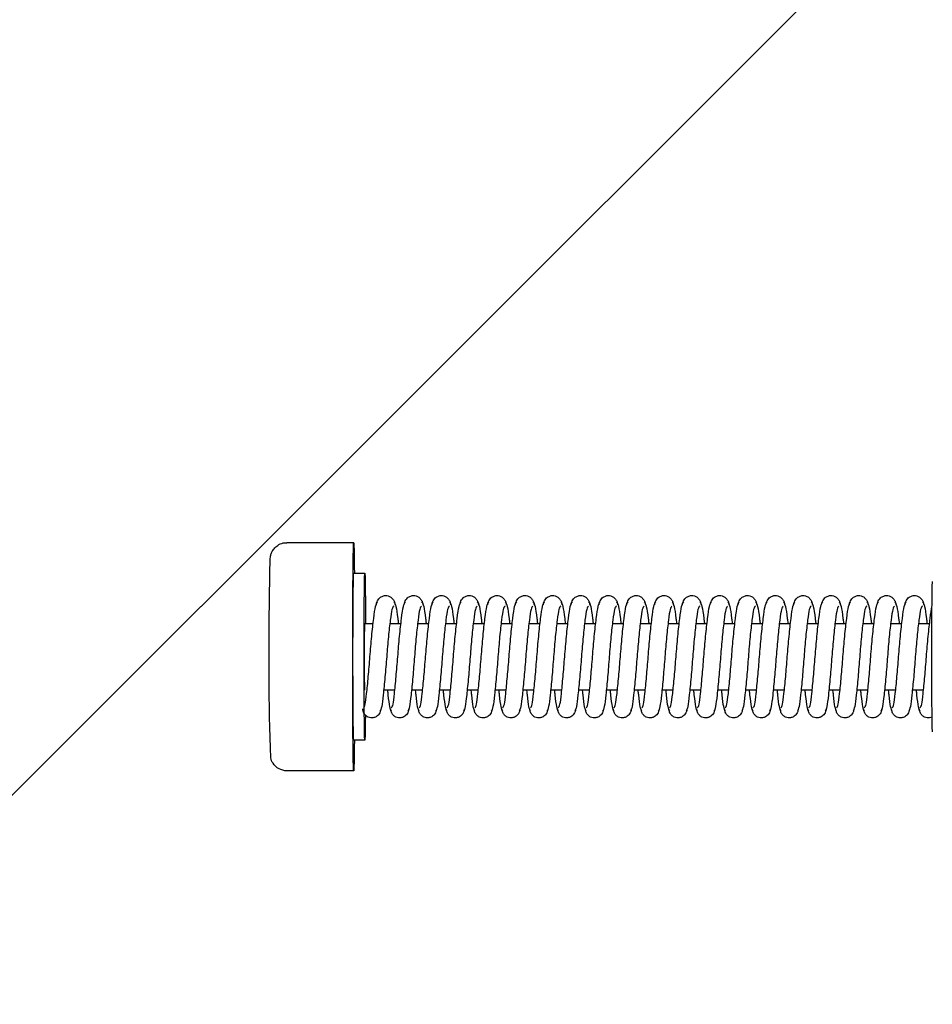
# Model space of a CAD drawing. Header units: centimetres. Extents: x 25511 to 42070, y 833 to 13367.
# Tile 24 of 59: x 29923 to 29940, y 5227 to 5245. Entities that reach past the tile are written whole.
import ezdxf

# ---------------------------------------------------------------- set-up
doc = ezdxf.new("R2010")
doc.units = ezdxf.units.CM
doc.header["$LTSCALE"] = 0.1
doc.layers.add('A_Sufity - Opis', color=253, linetype='Continuous', lineweight=13)
doc.layers.add('CKDRZWI_', color=253, linetype='Continuous')

# ---------------------------------------------------------------- blocks, each defined once
blk = doc.blocks.new('A$7E8719B1CAF')
at = {"color": 7, "linetype": 'Continuous', "lineweight": -3}
for p, q in [((3462.36, 7.5), (3450.36, 7.5)), ((3464.36, 2), (3462.36, 2)), ((3469.74, -7), (3467.74, -7)), ((3474.74, -7), (3472.74, -7)), ((3479.74, -7), (3477.74, -7)), ((3484.74, -7), (3482.74, -7)), ((3489.74, -7), (3487.74, -7)), ((3494.74, -7), (3492.74, -7)), ((3499.74, -7), (3497.74, -7)), ((3504.74, -7), (3502.74, -7)), ((3509.74, -7), (3507.74, -7)), ((3514.74, -7), (3512.74, -7)), ((3519.74, -7), (3517.74, -7)), ((3524.74, -7), (3522.74, -7)), ((3529.74, -7), (3527.74, -7)), ((3534.74, -7), (3532.74, -7)), ((3539.74, -7), (3537.74, -7)), ((3544.74, -7), (3542.74, -7)), ((3549.74, -7), (3547.74, -7)), ((3554.74, -7), (3552.74, -7)), ((3559.74, -7), (3557.74, -7)), ((3564.74, -7), (3562.74, -7)), ((3464.36, -19), (3465.85, -19)), ((3468.86, -19), (3470.85, -19)), ((3473.86, -19), (3475.85, -19)), ((3478.86, -19), (3480.85, -19)), ((3483.86, -19), (3485.85, -19)), ((3488.86, -19), (3490.85, -19)), ((3493.86, -19), (3495.85, -19)), ((3498.86, -19), (3500.85, -19)), ((3503.86, -19), (3505.85, -19)), ((3508.86, -19), (3510.85, -19)), ((3513.86, -19), (3515.85, -19)), ((3518.86, -19), (3520.85, -19)), ((3523.86, -19), (3525.85, -19)), ((3528.86, -19), (3530.85, -19)), ((3533.86, -19), (3535.85, -19)), ((3538.86, -19), (3540.85, -19)), ((3543.85, -19), (3545.85, -19)), ((3548.85, -19), (3550.85, -19)), ((3553.85, -19), (3555.85, -19)), ((3558.85, -19), (3560.85, -19)), ((3563.85, -19), (3565.85, -19)), ((3462.36, -28), (3464.36, -28)), ((3450.36, -33.5), (3462.36, -33.5))]:
    blk.add_line(p, q, dxfattribs=at)
for centre, radius, start, end in [((3450.35, 4.55), 2.95, 89.7584, 147.3836), ((3449.89, 4.67), 2.5, 143.8565, 168.4507), ((4007.76, -13.13), 560.62, 178.1291, 181.119)]:
    blk.add_arc(centre, radius, start, end, dxfattribs=at)
for centre, major_axis, start_param, end_param in [((3462.36, -13), (0, 20.5), 0, 3.891566), ((3462.36, -13), (0, 20.5), 5.533212, 6.283185), ((3462.36, -13), (0, 15), 0, 3.141593), ((3464.36, -13), (0, 15), 0, 4.300872), ((3464.36, -13), (0, 15), 5.497278, 6.283185), ((3566.36, -13), (0, -13.5), 3.141593, 6.283185), ((3464.36, -13), (0, 6), 0, 3.141593)]:
    blk.add_ellipse(centre, major_axis=major_axis, ratio=0.008727, start_param=start_param, end_param=end_param, dxfattribs=at)
for points, knots in [([(3467.23, -3.61), (3467.21, -3.43), (3467.17, -3.14), (3466.96, -2.72), (3466.69, -2.41), (3466.31, -2.14), (3465.86, -2), (3465.41, -1.99), (3464.92, -2.13), (3464.45, -2.46), (3464.09, -2.99), (3464.03, -3.38), (3464, -3.61)], [0, 0, 0, 0, 0.086425, 0.169271, 0.246442, 0.317082, 0.439261, 0.54445, 0.653629, 0.769075, 0.886733, 1, 1, 1, 1]), ([(3469.56, -22.1), (3469.44, -21.99), (3469.22, -21.75), (3468.93, -19.7), (3468.58, -16.68), (3468.28, -12.99), (3467.98, -9.24), (3467.65, -6.04), (3467.39, -3.73), (3467.19, -3.38), (3467.08, -3.21)], [0, 0, 0, 0, 0.122155, 0.241584, 0.367155, 0.490646, 0.615304, 0.744463, 0.869617, 1, 1, 1, 1]), ([(3469.14, -3.21), (3469.03, -3.37), (3468.84, -3.73), (3468.64, -5.44), (3468.51, -6.65), (3468.48, -6.91)], [0, 0, 0, 0, 0.2555428, 0.5011123, 0.5662176, 0.5662176, 0.5662176, 0.5662176]), ([(3472.23, -3.61), (3472.21, -3.43), (3472.17, -3.14), (3471.96, -2.72), (3471.69, -2.41), (3471.31, -2.14), (3470.86, -2), (3470.41, -1.99), (3469.92, -2.13), (3469.45, -2.46), (3469.09, -2.99), (3469.03, -3.38), (3469, -3.61)], [0, 0, 0, 0, 0.086425, 0.169271, 0.246442, 0.317082, 0.439261, 0.54445, 0.653629, 0.769075, 0.886733, 1, 1, 1, 1]), ([(3474.56, -22.1), (3474.44, -21.99), (3474.22, -21.75), (3473.93, -19.7), (3473.58, -16.68), (3473.28, -12.99), (3472.98, -9.24), (3472.65, -6.04), (3472.39, -3.73), (3472.19, -3.38), (3472.08, -3.21)], [0, 0, 0, 0, 0.122155, 0.241584, 0.367155, 0.490646, 0.615304, 0.744463, 0.869617, 1, 1, 1, 1]), ([(3474.14, -3.21), (3474.03, -3.37), (3473.84, -3.73), (3473.64, -5.44), (3473.51, -6.65), (3473.48, -6.91)], [0, 0, 0, 0, 0.2555428, 0.5011123, 0.5662176, 0.5662176, 0.5662176, 0.5662176]), ([(3477.23, -3.61), (3477.21, -3.43), (3477.17, -3.14), (3476.96, -2.72), (3476.69, -2.41), (3476.31, -2.14), (3475.86, -2), (3475.41, -1.99), (3474.92, -2.13), (3474.45, -2.46), (3474.09, -2.99), (3474.03, -3.38), (3474, -3.61)], [0, 0, 0, 0, 0.086425, 0.169271, 0.246442, 0.317082, 0.439261, 0.54445, 0.653629, 0.769075, 0.886733, 1, 1, 1, 1]), ([(3479.56, -22.1), (3479.44, -21.99), (3479.22, -21.75), (3478.93, -19.7), (3478.58, -16.68), (3478.28, -12.99), (3477.98, -9.24), (3477.65, -6.04), (3477.39, -3.73), (3477.19, -3.38), (3477.08, -3.21)], [0, 0, 0, 0, 0.122155, 0.241584, 0.367155, 0.490646, 0.615304, 0.744463, 0.869617, 1, 1, 1, 1]), ([(3479.14, -3.21), (3479.03, -3.37), (3478.84, -3.73), (3478.64, -5.44), (3478.51, -6.65), (3478.48, -6.91)], [0, 0, 0, 0, 0.2555428, 0.5011123, 0.5662176, 0.5662176, 0.5662176, 0.5662176]), ([(3482.23, -3.61), (3482.21, -3.43), (3482.17, -3.14), (3481.96, -2.72), (3481.69, -2.41), (3481.31, -2.14), (3480.86, -2), (3480.41, -1.99), (3479.92, -2.13), (3479.45, -2.46), (3479.09, -2.99), (3479.03, -3.38), (3479, -3.61)], [0, 0, 0, 0, 0.086425, 0.169271, 0.246442, 0.317082, 0.439261, 0.54445, 0.653629, 0.769075, 0.886733, 1, 1, 1, 1]), ([(3484.56, -22.1), (3484.43, -21.99), (3484.22, -21.75), (3483.92, -19.7), (3483.58, -16.68), (3483.28, -12.99), (3482.98, -9.24), (3482.65, -6.04), (3482.39, -3.73), (3482.19, -3.38), (3482.08, -3.21)], [0, 0, 0, 0, 0.122155, 0.241584, 0.367155, 0.490646, 0.615304, 0.744463, 0.869617, 1, 1, 1, 1]), ([(3484.14, -3.21), (3484.03, -3.37), (3483.84, -3.73), (3483.64, -5.44), (3483.51, -6.65), (3483.48, -6.91)], [0, 0, 0, 0, 0.2555428, 0.5011123, 0.5662176, 0.5662176, 0.5662176, 0.5662176]), ([(3487.23, -3.61), (3487.21, -3.43), (3487.17, -3.14), (3486.96, -2.72), (3486.69, -2.41), (3486.31, -2.14), (3485.86, -2), (3485.4, -1.99), (3484.92, -2.13), (3484.45, -2.46), (3484.09, -2.99), (3484.03, -3.38), (3484, -3.61)], [0, 0, 0, 0, 0.086425, 0.169271, 0.246442, 0.317082, 0.439261, 0.54445, 0.653629, 0.769075, 0.886733, 1, 1, 1, 1]), ([(3489.56, -22.1), (3489.43, -21.99), (3489.22, -21.75), (3488.92, -19.7), (3488.58, -16.68), (3488.28, -12.99), (3487.98, -9.24), (3487.65, -6.04), (3487.39, -3.73), (3487.19, -3.38), (3487.08, -3.21)], [0, 0, 0, 0, 0.122155, 0.241584, 0.367155, 0.490646, 0.615304, 0.744463, 0.869617, 1, 1, 1, 1]), ([(3489.14, -3.21), (3489.03, -3.37), (3488.84, -3.73), (3488.64, -5.44), (3488.51, -6.65), (3488.48, -6.91)], [0, 0, 0, 0, 0.2555428, 0.5011123, 0.5662176, 0.5662176, 0.5662176, 0.5662176]), ([(3492.23, -3.61), (3492.21, -3.43), (3492.17, -3.14), (3491.96, -2.72), (3491.69, -2.41), (3491.31, -2.14), (3490.86, -2), (3490.4, -1.99), (3489.92, -2.13), (3489.45, -2.46), (3489.09, -2.99), (3489.03, -3.38), (3489, -3.61)], [0, 0, 0, 0, 0.086425, 0.169271, 0.246442, 0.317082, 0.439261, 0.54445, 0.653629, 0.769075, 0.886733, 1, 1, 1, 1]), ([(3494.56, -22.1), (3494.43, -21.99), (3494.22, -21.75), (3493.92, -19.7), (3493.58, -16.68), (3493.27, -12.99), (3492.98, -9.24), (3492.65, -6.04), (3492.39, -3.73), (3492.19, -3.38), (3492.08, -3.21)], [0, 0, 0, 0, 0.122155, 0.241584, 0.367155, 0.490646, 0.615304, 0.744463, 0.869617, 1, 1, 1, 1]), ([(3494.14, -3.21), (3494.03, -3.37), (3493.84, -3.73), (3493.64, -5.44), (3493.51, -6.65), (3493.48, -6.91)], [0, 0, 0, 0, 0.2555428, 0.5011123, 0.5662176, 0.5662176, 0.5662176, 0.5662176]), ([(3497.22, -3.61), (3497.21, -3.43), (3497.17, -3.14), (3496.96, -2.72), (3496.69, -2.41), (3496.31, -2.14), (3495.86, -2), (3495.4, -1.99), (3494.92, -2.13), (3494.45, -2.46), (3494.09, -2.99), (3494.03, -3.38), (3494, -3.61)], [0, 0, 0, 0, 0.086425, 0.169271, 0.246442, 0.317082, 0.439261, 0.54445, 0.653629, 0.769075, 0.886733, 1, 1, 1, 1]), ([(3499.56, -22.1), (3499.43, -21.99), (3499.22, -21.75), (3498.92, -19.7), (3498.58, -16.68), (3498.27, -12.99), (3497.98, -9.24), (3497.65, -6.04), (3497.39, -3.73), (3497.19, -3.38), (3497.08, -3.21)], [0, 0, 0, 0, 0.122155, 0.241584, 0.367155, 0.490646, 0.615304, 0.744463, 0.869617, 1, 1, 1, 1]), ([(3499.14, -3.21), (3499.03, -3.37), (3498.84, -3.73), (3498.64, -5.44), (3498.51, -6.65), (3498.48, -6.91)], [0, 0, 0, 0, 0.2555428, 0.5011123, 0.5662176, 0.5662176, 0.5662176, 0.5662176]), ([(3502.22, -3.61), (3502.21, -3.43), (3502.17, -3.14), (3501.96, -2.72), (3501.68, -2.41), (3501.31, -2.14), (3500.86, -2), (3500.4, -1.99), (3499.92, -2.13), (3499.45, -2.46), (3499.09, -2.99), (3499.03, -3.38), (3499, -3.61)], [0, 0, 0, 0, 0.086425, 0.169271, 0.246442, 0.317082, 0.439261, 0.54445, 0.653629, 0.769075, 0.886733, 1, 1, 1, 1]), ([(3504.56, -22.1), (3504.43, -21.99), (3504.22, -21.75), (3503.92, -19.7), (3503.58, -16.68), (3503.27, -12.99), (3502.98, -9.24), (3502.65, -6.04), (3502.39, -3.73), (3502.19, -3.38), (3502.08, -3.21)], [0, 0, 0, 0, 0.122155, 0.241584, 0.367155, 0.490646, 0.615304, 0.744463, 0.869617, 1, 1, 1, 1]), ([(3504.14, -3.21), (3504.03, -3.37), (3503.84, -3.73), (3503.64, -5.44), (3503.51, -6.65), (3503.48, -6.91)], [0, 0, 0, 0, 0.2555428, 0.5011123, 0.5662176, 0.5662176, 0.5662176, 0.5662176]), ([(3507.22, -3.61), (3507.2, -3.43), (3507.17, -3.14), (3506.96, -2.72), (3506.68, -2.41), (3506.31, -2.14), (3505.86, -2), (3505.4, -1.99), (3504.92, -2.13), (3504.45, -2.46), (3504.09, -2.99), (3504.03, -3.38), (3504, -3.61)], [0, 0, 0, 0, 0.086425, 0.169271, 0.246442, 0.317082, 0.439261, 0.54445, 0.653629, 0.769075, 0.886733, 1, 1, 1, 1]), ([(3509.55, -22.1), (3509.43, -21.99), (3509.22, -21.75), (3508.92, -19.7), (3508.58, -16.68), (3508.27, -12.99), (3507.98, -9.24), (3507.65, -6.04), (3507.39, -3.73), (3507.19, -3.38), (3507.08, -3.21)], [0, 0, 0, 0, 0.122155, 0.241584, 0.367155, 0.490646, 0.615304, 0.744463, 0.869617, 1, 1, 1, 1]), ([(3509.14, -3.21), (3509.03, -3.37), (3508.84, -3.73), (3508.64, -5.44), (3508.51, -6.65), (3508.48, -6.91)], [0, 0, 0, 0, 0.2555428, 0.5011123, 0.5662176, 0.5662176, 0.5662176, 0.5662176]), ([(3512.22, -3.61), (3512.2, -3.43), (3512.17, -3.14), (3511.95, -2.72), (3511.68, -2.41), (3511.31, -2.14), (3510.86, -2), (3510.4, -1.99), (3509.92, -2.13), (3509.45, -2.46), (3509.09, -2.99), (3509.03, -3.38), (3509, -3.61)], [0, 0, 0, 0, 0.086425, 0.169271, 0.246442, 0.317082, 0.439261, 0.54445, 0.653629, 0.769075, 0.886733, 1, 1, 1, 1]), ([(3514.55, -22.1), (3514.43, -21.99), (3514.22, -21.75), (3513.92, -19.7), (3513.58, -16.68), (3513.27, -12.99), (3512.98, -9.24), (3512.65, -6.04), (3512.39, -3.73), (3512.19, -3.38), (3512.08, -3.21)], [0, 0, 0, 0, 0.122155, 0.241584, 0.367155, 0.490646, 0.615304, 0.744463, 0.869617, 1, 1, 1, 1]), ([(3514.14, -3.21), (3514.03, -3.37), (3513.84, -3.73), (3513.64, -5.44), (3513.51, -6.65), (3513.48, -6.91)], [0, 0, 0, 0, 0.2555428, 0.5011123, 0.5662176, 0.5662176, 0.5662176, 0.5662176]), ([(3517.22, -3.61), (3517.2, -3.43), (3517.17, -3.14), (3516.95, -2.72), (3516.68, -2.41), (3516.31, -2.14), (3515.86, -2), (3515.4, -1.99), (3514.92, -2.13), (3514.45, -2.46), (3514.09, -2.99), (3514.03, -3.38), (3514, -3.61)], [0, 0, 0, 0, 0.086425, 0.169271, 0.246442, 0.317082, 0.439261, 0.54445, 0.653629, 0.769075, 0.886733, 1, 1, 1, 1]), ([(3519.55, -22.1), (3519.43, -21.99), (3519.22, -21.75), (3518.92, -19.7), (3518.58, -16.68), (3518.27, -12.99), (3517.98, -9.24), (3517.65, -6.04), (3517.38, -3.73), (3517.19, -3.38), (3517.08, -3.21)], [0, 0, 0, 0, 0.122155, 0.241584, 0.367155, 0.490646, 0.615304, 0.744463, 0.869617, 1, 1, 1, 1]), ([(3519.14, -3.21), (3519.03, -3.37), (3518.84, -3.73), (3518.64, -5.44), (3518.51, -6.65), (3518.48, -6.91)], [0, 0, 0, 0, 0.2555428, 0.5011123, 0.5662176, 0.5662176, 0.5662176, 0.5662176]), ([(3522.22, -3.61), (3522.2, -3.43), (3522.17, -3.14), (3521.95, -2.72), (3521.68, -2.41), (3521.31, -2.14), (3520.86, -2), (3520.4, -1.99), (3519.92, -2.13), (3519.45, -2.46), (3519.09, -2.99), (3519.03, -3.38), (3519, -3.61)], [0, 0, 0, 0, 0.086425, 0.169271, 0.246442, 0.317082, 0.439261, 0.54445, 0.653629, 0.769075, 0.886733, 1, 1, 1, 1]), ([(3524.55, -22.1), (3524.43, -21.99), (3524.22, -21.75), (3523.92, -19.7), (3523.58, -16.68), (3523.27, -12.99), (3522.98, -9.24), (3522.65, -6.04), (3522.38, -3.73), (3522.19, -3.38), (3522.08, -3.21)], [0, 0, 0, 0, 0.122155, 0.241584, 0.367155, 0.490646, 0.615304, 0.744463, 0.869617, 1, 1, 1, 1]), ([(3524.14, -3.21), (3524.03, -3.37), (3523.84, -3.73), (3523.64, -5.44), (3523.51, -6.65), (3523.48, -6.91)], [0, 0, 0, 0, 0.2555428, 0.5011123, 0.5662176, 0.5662176, 0.5662176, 0.5662176]), ([(3527.22, -3.61), (3527.2, -3.43), (3527.17, -3.14), (3526.95, -2.72), (3526.68, -2.41), (3526.31, -2.14), (3525.86, -2), (3525.4, -1.99), (3524.92, -2.13), (3524.45, -2.46), (3524.09, -2.99), (3524.03, -3.38), (3524, -3.61)], [0, 0, 0, 0, 0.086425, 0.169271, 0.246442, 0.317082, 0.439261, 0.54445, 0.653629, 0.769075, 0.886733, 1, 1, 1, 1]), ([(3529.55, -22.1), (3529.43, -21.99), (3529.22, -21.75), (3528.92, -19.7), (3528.58, -16.68), (3528.27, -12.99), (3527.98, -9.24), (3527.65, -6.04), (3527.38, -3.73), (3527.19, -3.38), (3527.08, -3.21)], [0, 0, 0, 0, 0.122155, 0.241584, 0.367155, 0.490646, 0.615304, 0.744463, 0.869617, 1, 1, 1, 1]), ([(3529.14, -3.21), (3529.03, -3.37), (3528.84, -3.73), (3528.64, -5.44), (3528.51, -6.65), (3528.48, -6.91)], [0, 0, 0, 0, 0.2555428, 0.5011123, 0.5662176, 0.5662176, 0.5662176, 0.5662176]), ([(3532.22, -3.61), (3532.2, -3.43), (3532.17, -3.14), (3531.95, -2.72), (3531.68, -2.41), (3531.31, -2.14), (3530.86, -2), (3530.4, -1.99), (3529.92, -2.13), (3529.45, -2.46), (3529.09, -2.99), (3529.03, -3.38), (3529, -3.61)], [0, 0, 0, 0, 0.086425, 0.169271, 0.246442, 0.317082, 0.439261, 0.54445, 0.653629, 0.769075, 0.886733, 1, 1, 1, 1]), ([(3534.55, -22.1), (3534.43, -21.99), (3534.22, -21.75), (3533.92, -19.7), (3533.58, -16.68), (3533.27, -12.99), (3532.98, -9.24), (3532.65, -6.04), (3532.38, -3.73), (3532.19, -3.38), (3532.08, -3.21)], [0, 0, 0, 0, 0.122155, 0.241584, 0.367155, 0.490646, 0.615304, 0.744463, 0.869617, 1, 1, 1, 1]), ([(3534.14, -3.21), (3534.03, -3.37), (3533.84, -3.73), (3533.64, -5.44), (3533.51, -6.65), (3533.48, -6.91)], [0, 0, 0, 0, 0.2555428, 0.5011123, 0.5662176, 0.5662176, 0.5662176, 0.5662176]), ([(3537.22, -3.61), (3537.2, -3.43), (3537.17, -3.14), (3536.95, -2.72), (3536.68, -2.41), (3536.31, -2.14), (3535.86, -2), (3535.4, -1.99), (3534.92, -2.13), (3534.45, -2.46), (3534.09, -2.99), (3534.03, -3.38), (3534, -3.61)], [0, 0, 0, 0, 0.086425, 0.169271, 0.246442, 0.317082, 0.439261, 0.54445, 0.653629, 0.769075, 0.886733, 1, 1, 1, 1]), ([(3539.55, -22.1), (3539.43, -21.99), (3539.22, -21.75), (3538.92, -19.7), (3538.58, -16.68), (3538.27, -12.99), (3537.98, -9.24), (3537.65, -6.04), (3537.38, -3.73), (3537.19, -3.38), (3537.08, -3.21)], [0, 0, 0, 0, 0.122155, 0.241584, 0.367155, 0.490646, 0.615304, 0.744463, 0.869617, 1, 1, 1, 1]), ([(3539.14, -3.21), (3539.03, -3.37), (3538.84, -3.73), (3538.64, -5.44), (3538.51, -6.65), (3538.48, -6.91)], [0, 0, 0, 0, 0.2555428, 0.5011123, 0.5662176, 0.5662176, 0.5662176, 0.5662176]), ([(3542.22, -3.61), (3542.2, -3.43), (3542.17, -3.14), (3541.95, -2.72), (3541.68, -2.41), (3541.31, -2.14), (3540.86, -2), (3540.4, -1.99), (3539.91, -2.13), (3539.45, -2.46), (3539.09, -2.99), (3539.03, -3.38), (3538.99, -3.61)], [0, 0, 0, 0, 0.086425, 0.169271, 0.246442, 0.317082, 0.439261, 0.54445, 0.653629, 0.769075, 0.886733, 1, 1, 1, 1]), ([(3544.55, -22.1), (3544.43, -21.99), (3544.22, -21.75), (3543.92, -19.7), (3543.58, -16.68), (3543.27, -12.99), (3542.98, -9.24), (3542.65, -6.04), (3542.38, -3.73), (3542.19, -3.38), (3542.08, -3.21)], [0, 0, 0, 0, 0.122155, 0.241584, 0.367155, 0.490646, 0.615304, 0.744463, 0.869617, 1, 1, 1, 1]), ([(3544.14, -3.21), (3544.03, -3.37), (3543.84, -3.73), (3543.64, -5.44), (3543.51, -6.65), (3543.48, -6.91)], [0, 0, 0, 0, 0.2555428, 0.5011123, 0.5662176, 0.5662176, 0.5662176, 0.5662176]), ([(3547.22, -3.61), (3547.2, -3.43), (3547.17, -3.14), (3546.95, -2.72), (3546.68, -2.41), (3546.31, -2.14), (3545.86, -2), (3545.4, -1.99), (3544.91, -2.13), (3544.45, -2.46), (3544.09, -2.99), (3544.03, -3.38), (3543.99, -3.61)], [0, 0, 0, 0, 0.086425, 0.169271, 0.246442, 0.317082, 0.439261, 0.54445, 0.653629, 0.769075, 0.886733, 1, 1, 1, 1]), ([(3549.55, -22.1), (3549.43, -21.99), (3549.22, -21.75), (3548.92, -19.7), (3548.58, -16.68), (3548.27, -12.99), (3547.98, -9.24), (3547.65, -6.04), (3547.38, -3.73), (3547.19, -3.38), (3547.08, -3.21)], [0, 0, 0, 0, 0.122155, 0.241584, 0.367155, 0.490646, 0.615304, 0.744463, 0.869617, 1, 1, 1, 1]), ([(3549.14, -3.21), (3549.03, -3.37), (3548.84, -3.73), (3548.64, -5.44), (3548.51, -6.65), (3548.48, -6.91)], [0, 0, 0, 0, 0.2555428, 0.5011123, 0.5662176, 0.5662176, 0.5662176, 0.5662176]), ([(3552.22, -3.61), (3552.2, -3.43), (3552.17, -3.14), (3551.95, -2.72), (3551.68, -2.41), (3551.31, -2.14), (3550.86, -2), (3550.4, -1.99), (3549.91, -2.13), (3549.45, -2.46), (3549.09, -2.99), (3549.03, -3.38), (3548.99, -3.61)], [0, 0, 0, 0, 0.086425, 0.169271, 0.246442, 0.317082, 0.439261, 0.54445, 0.653629, 0.769075, 0.886733, 1, 1, 1, 1]), ([(3554.55, -22.1), (3554.43, -21.99), (3554.22, -21.75), (3553.92, -19.7), (3553.58, -16.68), (3553.27, -12.99), (3552.98, -9.24), (3552.65, -6.04), (3552.38, -3.73), (3552.19, -3.38), (3552.08, -3.21)], [0, 0, 0, 0, 0.122155, 0.241584, 0.367155, 0.490646, 0.615304, 0.744463, 0.869617, 1, 1, 1, 1]), ([(3554.14, -3.21), (3554.03, -3.37), (3553.83, -3.73), (3553.64, -5.44), (3553.51, -6.65), (3553.48, -6.91)], [0, 0, 0, 0, 0.2555428, 0.5011123, 0.5662176, 0.5662176, 0.5662176, 0.5662176]), ([(3557.22, -3.61), (3557.2, -3.43), (3557.17, -3.14), (3556.95, -2.72), (3556.68, -2.41), (3556.31, -2.14), (3555.86, -2), (3555.4, -1.99), (3554.91, -2.13), (3554.45, -2.46), (3554.09, -2.99), (3554.03, -3.38), (3553.99, -3.61)], [0, 0, 0, 0, 0.086425, 0.169271, 0.246442, 0.317082, 0.439261, 0.54445, 0.653629, 0.769075, 0.886733, 1, 1, 1, 1]), ([(3559.55, -22.1), (3559.43, -21.99), (3559.22, -21.75), (3558.92, -19.7), (3558.57, -16.68), (3558.27, -12.99), (3557.98, -9.24), (3557.65, -6.04), (3557.38, -3.73), (3557.19, -3.38), (3557.08, -3.21)], [0, 0, 0, 0, 0.122155, 0.241584, 0.367155, 0.490646, 0.615304, 0.744463, 0.869617, 1, 1, 1, 1]), ([(3559.14, -3.21), (3559.03, -3.37), (3558.83, -3.73), (3558.63, -5.44), (3558.51, -6.65), (3558.48, -6.91)], [0, 0, 0, 0, 0.2555428, 0.5011123, 0.5662176, 0.5662176, 0.5662176, 0.5662176]), ([(3562.22, -3.61), (3562.2, -3.43), (3562.16, -3.14), (3561.95, -2.72), (3561.68, -2.41), (3561.31, -2.14), (3560.86, -2), (3560.4, -1.99), (3559.91, -2.13), (3559.45, -2.46), (3559.09, -2.99), (3559.03, -3.38), (3558.99, -3.61)], [0, 0, 0, 0, 0.086425, 0.169271, 0.246442, 0.317082, 0.439261, 0.54445, 0.653629, 0.769075, 0.886733, 1, 1, 1, 1]), ([(3564.55, -22.1), (3564.43, -21.99), (3564.22, -21.75), (3563.92, -19.7), (3563.57, -16.68), (3563.27, -12.99), (3562.98, -9.24), (3562.65, -6.04), (3562.38, -3.73), (3562.19, -3.38), (3562.08, -3.21)], [0, 0, 0, 0, 0.122155, 0.241584, 0.367155, 0.490646, 0.615304, 0.744463, 0.869617, 1, 1, 1, 1]), ([(3564.14, -3.21), (3564.03, -3.37), (3563.83, -3.73), (3563.63, -5.44), (3563.51, -6.65), (3563.48, -6.91)], [0, 0, 0, 0, 0.2555428, 0.5011123, 0.5662176, 0.5662176, 0.5662176, 0.5662176]), ([(3566.29, -2.16), (3566.14, -2.09), (3565.83, -2), (3565.4, -1.99), (3564.91, -2.13), (3564.45, -2.46), (3564.09, -2.99), (3564.03, -3.38), (3563.99, -3.61)], [0.336226, 0.336226, 0.336226, 0.336226, 0.4392613, 0.5444495, 0.653629, 0.769075, 0.886733, 1, 1, 1, 1]), ([(3464.15, -3.84), (3464.25, -3.94), (3464.43, -4.19), (3464.67, -6.25), (3464.99, -9.3), (3465.28, -13.01), (3465.59, -16.78), (3465.95, -20), (3466.28, -22.32), (3466.52, -22.68), (3466.65, -22.85)], [0.0013946, 0.0013946, 0.0013946, 0.0013946, 0.1222493, 0.2417539, 0.36738, 0.4908979, 0.6155517, 0.7446685, 0.8697433, 1, 1, 1, 1]), ([(3469.15, -3.84), (3469.25, -3.94), (3469.43, -4.19), (3469.67, -6.25), (3469.98, -9.3), (3470.28, -13.01), (3470.59, -16.78), (3470.95, -20), (3471.28, -22.32), (3471.52, -22.68), (3471.65, -22.85)], [0.0013946, 0.0013946, 0.0013946, 0.0013946, 0.1222493, 0.2417539, 0.36738, 0.4908979, 0.6155517, 0.7446685, 0.8697433, 1, 1, 1, 1]), ([(3474.15, -3.84), (3474.25, -3.94), (3474.43, -4.19), (3474.67, -6.25), (3474.98, -9.3), (3475.28, -13.01), (3475.59, -16.78), (3475.95, -20), (3476.28, -22.32), (3476.52, -22.68), (3476.65, -22.85)], [0.0013946, 0.0013946, 0.0013946, 0.0013946, 0.1222493, 0.2417539, 0.36738, 0.4908979, 0.6155517, 0.7446685, 0.8697433, 1, 1, 1, 1]), ([(3479.15, -3.84), (3479.25, -3.94), (3479.43, -4.19), (3479.67, -6.25), (3479.98, -9.3), (3480.28, -13.01), (3480.59, -16.78), (3480.95, -20), (3481.28, -22.32), (3481.52, -22.68), (3481.65, -22.85)], [0.0013946, 0.0013946, 0.0013946, 0.0013946, 0.1222493, 0.2417539, 0.36738, 0.4908979, 0.6155517, 0.7446685, 0.8697433, 1, 1, 1, 1]), ([(3484.15, -3.84), (3484.25, -3.94), (3484.43, -4.19), (3484.67, -6.25), (3484.98, -9.3), (3485.28, -13.01), (3485.59, -16.78), (3485.95, -20), (3486.28, -22.32), (3486.52, -22.68), (3486.65, -22.85)], [0.0013946, 0.0013946, 0.0013946, 0.0013946, 0.1222493, 0.2417539, 0.36738, 0.4908979, 0.6155517, 0.7446685, 0.8697433, 1, 1, 1, 1]), ([(3489.15, -3.84), (3489.25, -3.94), (3489.43, -4.19), (3489.67, -6.25), (3489.98, -9.3), (3490.28, -13.01), (3490.59, -16.78), (3490.95, -20), (3491.28, -22.32), (3491.52, -22.68), (3491.65, -22.85)], [0.0013946, 0.0013946, 0.0013946, 0.0013946, 0.1222493, 0.2417539, 0.36738, 0.4908979, 0.6155517, 0.7446685, 0.8697433, 1, 1, 1, 1]), ([(3494.15, -3.84), (3494.25, -3.94), (3494.43, -4.19), (3494.67, -6.25), (3494.98, -9.3), (3495.28, -13.01), (3495.59, -16.78), (3495.95, -20), (3496.28, -22.32), (3496.52, -22.68), (3496.65, -22.85)], [0.0013946, 0.0013946, 0.0013946, 0.0013946, 0.1222493, 0.2417539, 0.36738, 0.4908979, 0.6155517, 0.7446685, 0.8697433, 1, 1, 1, 1]), ([(3499.15, -3.84), (3499.25, -3.94), (3499.43, -4.19), (3499.67, -6.25), (3499.98, -9.3), (3500.28, -13.01), (3500.59, -16.78), (3500.95, -20), (3501.28, -22.32), (3501.52, -22.68), (3501.65, -22.85)], [0.0013946, 0.0013946, 0.0013946, 0.0013946, 0.1222493, 0.2417539, 0.36738, 0.4908979, 0.6155517, 0.7446685, 0.8697433, 1, 1, 1, 1]), ([(3504.15, -3.84), (3504.25, -3.94), (3504.42, -4.19), (3504.67, -6.25), (3504.98, -9.3), (3505.28, -13.01), (3505.59, -16.78), (3505.95, -20), (3506.28, -22.32), (3506.52, -22.68), (3506.65, -22.85)], [0.0013946, 0.0013946, 0.0013946, 0.0013946, 0.1222493, 0.2417539, 0.36738, 0.4908979, 0.6155517, 0.7446685, 0.8697433, 1, 1, 1, 1]), ([(3509.15, -3.84), (3509.25, -3.94), (3509.42, -4.19), (3509.67, -6.25), (3509.98, -9.3), (3510.28, -13.01), (3510.59, -16.78), (3510.95, -20), (3511.28, -22.32), (3511.52, -22.68), (3511.65, -22.85)], [0.0013946, 0.0013946, 0.0013946, 0.0013946, 0.1222493, 0.2417539, 0.36738, 0.4908979, 0.6155517, 0.7446685, 0.8697433, 1, 1, 1, 1]), ([(3514.15, -3.84), (3514.25, -3.94), (3514.42, -4.19), (3514.67, -6.25), (3514.98, -9.3), (3515.28, -13.01), (3515.59, -16.78), (3515.95, -20), (3516.28, -22.32), (3516.52, -22.68), (3516.65, -22.85)], [0.0013946, 0.0013946, 0.0013946, 0.0013946, 0.1222493, 0.2417539, 0.36738, 0.4908979, 0.6155517, 0.7446685, 0.8697433, 1, 1, 1, 1]), ([(3519.15, -3.84), (3519.25, -3.94), (3519.42, -4.19), (3519.67, -6.25), (3519.98, -9.3), (3520.28, -13.01), (3520.59, -16.78), (3520.95, -20), (3521.28, -22.32), (3521.52, -22.68), (3521.65, -22.85)], [0.0013946, 0.0013946, 0.0013946, 0.0013946, 0.1222493, 0.2417539, 0.36738, 0.4908979, 0.6155517, 0.7446685, 0.8697433, 1, 1, 1, 1]), ([(3524.15, -3.84), (3524.25, -3.94), (3524.42, -4.19), (3524.67, -6.25), (3524.98, -9.3), (3525.27, -13.01), (3525.59, -16.78), (3525.95, -20), (3526.28, -22.32), (3526.52, -22.68), (3526.65, -22.85)], [0.0013946, 0.0013946, 0.0013946, 0.0013946, 0.1222493, 0.2417539, 0.36738, 0.4908979, 0.6155517, 0.7446685, 0.8697433, 1, 1, 1, 1]), ([(3529.15, -3.84), (3529.25, -3.94), (3529.42, -4.19), (3529.67, -6.25), (3529.98, -9.3), (3530.27, -13.01), (3530.59, -16.78), (3530.95, -20), (3531.28, -22.32), (3531.51, -22.68), (3531.65, -22.85)], [0.0013946, 0.0013946, 0.0013946, 0.0013946, 0.1222493, 0.2417539, 0.36738, 0.4908979, 0.6155517, 0.7446685, 0.8697433, 1, 1, 1, 1]), ([(3534.15, -3.84), (3534.25, -3.94), (3534.42, -4.19), (3534.67, -6.25), (3534.98, -9.3), (3535.27, -13.01), (3535.59, -16.78), (3535.95, -20), (3536.28, -22.32), (3536.51, -22.68), (3536.65, -22.85)], [0.0013946, 0.0013946, 0.0013946, 0.0013946, 0.1222493, 0.2417539, 0.36738, 0.4908979, 0.6155517, 0.7446685, 0.8697433, 1, 1, 1, 1]), ([(3539.15, -3.84), (3539.25, -3.94), (3539.42, -4.19), (3539.67, -6.25), (3539.98, -9.3), (3540.27, -13.01), (3540.59, -16.78), (3540.95, -20), (3541.28, -22.32), (3541.51, -22.68), (3541.65, -22.85)], [0.0013946, 0.0013946, 0.0013946, 0.0013946, 0.1222493, 0.2417539, 0.36738, 0.4908979, 0.6155517, 0.7446685, 0.8697433, 1, 1, 1, 1]), ([(3544.15, -3.84), (3544.25, -3.94), (3544.42, -4.19), (3544.67, -6.25), (3544.98, -9.3), (3545.27, -13.01), (3545.59, -16.78), (3545.95, -20), (3546.28, -22.32), (3546.51, -22.68), (3546.65, -22.85)], [0.0013946, 0.0013946, 0.0013946, 0.0013946, 0.1222493, 0.2417539, 0.36738, 0.4908979, 0.6155517, 0.7446685, 0.8697433, 1, 1, 1, 1]), ([(3549.15, -3.84), (3549.25, -3.94), (3549.42, -4.19), (3549.67, -6.25), (3549.98, -9.3), (3550.27, -13.01), (3550.59, -16.78), (3550.95, -20), (3551.28, -22.32), (3551.51, -22.68), (3551.65, -22.85)], [0.0013946, 0.0013946, 0.0013946, 0.0013946, 0.1222493, 0.2417539, 0.36738, 0.4908979, 0.6155517, 0.7446685, 0.8697433, 1, 1, 1, 1]), ([(3554.15, -3.84), (3554.25, -3.94), (3554.42, -4.19), (3554.67, -6.25), (3554.98, -9.3), (3555.27, -13.01), (3555.58, -16.78), (3555.95, -20), (3556.28, -22.32), (3556.51, -22.68), (3556.65, -22.85)], [0.0013946, 0.0013946, 0.0013946, 0.0013946, 0.1222493, 0.2417539, 0.36738, 0.4908979, 0.6155517, 0.7446685, 0.8697433, 1, 1, 1, 1]), ([(3559.15, -3.84), (3559.25, -3.94), (3559.42, -4.19), (3559.67, -6.25), (3559.98, -9.3), (3560.27, -13.01), (3560.58, -16.78), (3560.95, -20), (3561.28, -22.32), (3561.51, -22.68), (3561.65, -22.85)], [0.0013946, 0.0013946, 0.0013946, 0.0013946, 0.1222493, 0.2417539, 0.36738, 0.4908979, 0.6155517, 0.7446685, 0.8697433, 1, 1, 1, 1]), ([(3564.15, -3.84), (3564.25, -3.94), (3564.42, -4.19), (3564.67, -6.25), (3564.98, -9.3), (3565.27, -13.01), (3565.58, -16.78), (3565.95, -19.99), (3566.16, -21.52), (3566.27, -21.99)], [0.0013946, 0.0013946, 0.0013946, 0.0013946, 0.1222493, 0.2417539, 0.36738, 0.4908979, 0.6155517, 0.7446685, 0.8682986, 0.8682986, 0.8682986, 0.8682986]), ([(3469.57, -22.85), (3469.71, -22.68), (3469.94, -22.32), (3470.19, -20.59), (3470.34, -19.37), (3470.37, -19.09)], [0, 0, 0, 0, 0.2557867, 0.5014413, 0.5685538, 0.5685538, 0.5685538, 0.5685538]), ([(3474.57, -22.85), (3474.71, -22.68), (3474.94, -22.32), (3475.19, -20.59), (3475.34, -19.37), (3475.37, -19.09)], [0, 0, 0, 0, 0.2557867, 0.5014413, 0.5685538, 0.5685538, 0.5685538, 0.5685538]), ([(3479.57, -22.85), (3479.71, -22.68), (3479.94, -22.32), (3480.19, -20.59), (3480.34, -19.37), (3480.37, -19.09)], [0, 0, 0, 0, 0.2557867, 0.5014413, 0.5685538, 0.5685538, 0.5685538, 0.5685538]), ([(3484.57, -22.85), (3484.71, -22.68), (3484.94, -22.32), (3485.19, -20.59), (3485.34, -19.37), (3485.37, -19.09)], [0, 0, 0, 0, 0.2557867, 0.5014413, 0.5685538, 0.5685538, 0.5685538, 0.5685538]), ([(3489.57, -22.85), (3489.71, -22.68), (3489.94, -22.32), (3490.19, -20.59), (3490.34, -19.37), (3490.37, -19.09)], [0, 0, 0, 0, 0.2557867, 0.5014413, 0.5685538, 0.5685538, 0.5685538, 0.5685538]), ([(3494.57, -22.85), (3494.71, -22.68), (3494.94, -22.32), (3495.19, -20.59), (3495.34, -19.37), (3495.37, -19.09)], [0, 0, 0, 0, 0.2557867, 0.5014413, 0.5685538, 0.5685538, 0.5685538, 0.5685538]), ([(3499.57, -22.85), (3499.71, -22.68), (3499.94, -22.32), (3500.19, -20.59), (3500.34, -19.37), (3500.37, -19.09)], [0, 0, 0, 0, 0.2557867, 0.5014413, 0.5685538, 0.5685538, 0.5685538, 0.5685538]), ([(3504.57, -22.85), (3504.7, -22.68), (3504.94, -22.32), (3505.19, -20.59), (3505.34, -19.37), (3505.37, -19.09)], [0, 0, 0, 0, 0.2557867, 0.5014413, 0.5685538, 0.5685538, 0.5685538, 0.5685538]), ([(3509.57, -22.85), (3509.7, -22.68), (3509.94, -22.32), (3510.19, -20.59), (3510.34, -19.37), (3510.37, -19.09)], [0, 0, 0, 0, 0.2557867, 0.5014413, 0.5685538, 0.5685538, 0.5685538, 0.5685538]), ([(3514.57, -22.85), (3514.7, -22.68), (3514.94, -22.32), (3515.19, -20.59), (3515.34, -19.37), (3515.37, -19.09)], [0, 0, 0, 0, 0.2557867, 0.5014413, 0.5685538, 0.5685538, 0.5685538, 0.5685538]), ([(3519.57, -22.85), (3519.7, -22.68), (3519.94, -22.32), (3520.19, -20.59), (3520.33, -19.37), (3520.37, -19.09)], [0, 0, 0, 0, 0.2557867, 0.5014413, 0.5685538, 0.5685538, 0.5685538, 0.5685538]), ([(3524.57, -22.85), (3524.7, -22.68), (3524.94, -22.32), (3525.19, -20.59), (3525.33, -19.37), (3525.37, -19.09)], [0, 0, 0, 0, 0.2557867, 0.5014413, 0.5685538, 0.5685538, 0.5685538, 0.5685538]), ([(3529.57, -22.85), (3529.7, -22.68), (3529.94, -22.32), (3530.19, -20.59), (3530.33, -19.37), (3530.37, -19.09)], [0, 0, 0, 0, 0.2557867, 0.5014413, 0.5685538, 0.5685538, 0.5685538, 0.5685538]), ([(3534.57, -22.85), (3534.7, -22.68), (3534.94, -22.32), (3535.19, -20.59), (3535.33, -19.37), (3535.37, -19.09)], [0, 0, 0, 0, 0.2557867, 0.5014413, 0.5685538, 0.5685538, 0.5685538, 0.5685538]), ([(3539.57, -22.85), (3539.7, -22.68), (3539.94, -22.32), (3540.19, -20.59), (3540.33, -19.37), (3540.37, -19.09)], [0, 0, 0, 0, 0.2557867, 0.5014413, 0.5685538, 0.5685538, 0.5685538, 0.5685538]), ([(3544.57, -22.85), (3544.7, -22.68), (3544.94, -22.32), (3545.19, -20.59), (3545.33, -19.37), (3545.37, -19.09)], [0, 0, 0, 0, 0.2557867, 0.5014413, 0.5685538, 0.5685538, 0.5685538, 0.5685538]), ([(3549.57, -22.85), (3549.7, -22.68), (3549.94, -22.32), (3550.19, -20.59), (3550.33, -19.37), (3550.37, -19.09)], [0, 0, 0, 0, 0.2557867, 0.5014413, 0.5685538, 0.5685538, 0.5685538, 0.5685538]), ([(3554.57, -22.85), (3554.7, -22.68), (3554.94, -22.32), (3555.19, -20.59), (3555.33, -19.37), (3555.37, -19.09)], [0, 0, 0, 0, 0.2557867, 0.5014413, 0.5685538, 0.5685538, 0.5685538, 0.5685538]), ([(3559.57, -22.85), (3559.7, -22.68), (3559.94, -22.32), (3560.19, -20.59), (3560.33, -19.37), (3560.37, -19.09)], [0, 0, 0, 0, 0.2557867, 0.5014413, 0.5685538, 0.5685538, 0.5685538, 0.5685538]), ([(3564.57, -22.85), (3564.7, -22.68), (3564.94, -22.32), (3565.19, -20.59), (3565.33, -19.37), (3565.37, -19.09)], [0, 0, 0, 0, 0.2557867, 0.5014413, 0.5685538, 0.5685538, 0.5685538, 0.5685538]), ([(3466.44, -22.34), (3466.47, -22.52), (3466.51, -22.83), (3466.73, -23.25), (3467.01, -23.57), (3467.39, -23.85), (3467.86, -24), (3468.32, -24.01), (3468.82, -23.87), (3469.3, -23.52), (3469.68, -22.98), (3469.74, -22.57), (3469.78, -22.34)], [0, 0, 0, 0, 0.083969, 0.165034, 0.241251, 0.311794, 0.436063, 0.545112, 0.656655, 0.772485, 0.888906, 1, 1, 1, 1]), ([(3471.44, -22.34), (3471.47, -22.52), (3471.51, -22.83), (3471.73, -23.25), (3472.01, -23.57), (3472.39, -23.85), (3472.86, -24), (3473.32, -24.01), (3473.82, -23.87), (3474.3, -23.52), (3474.68, -22.98), (3474.74, -22.57), (3474.78, -22.34)], [0, 0, 0, 0, 0.083969, 0.165034, 0.241251, 0.311794, 0.436063, 0.545112, 0.656655, 0.772485, 0.888906, 1, 1, 1, 1]), ([(3476.44, -22.34), (3476.47, -22.52), (3476.51, -22.83), (3476.73, -23.25), (3477.01, -23.57), (3477.39, -23.85), (3477.86, -24), (3478.32, -24.01), (3478.82, -23.87), (3479.3, -23.52), (3479.67, -22.98), (3479.74, -22.57), (3479.78, -22.34)], [0, 0, 0, 0, 0.083969, 0.165034, 0.241251, 0.311794, 0.436063, 0.545112, 0.656655, 0.772485, 0.888906, 1, 1, 1, 1]), ([(3481.44, -22.34), (3481.47, -22.52), (3481.51, -22.83), (3481.73, -23.25), (3482.01, -23.57), (3482.39, -23.85), (3482.86, -24), (3483.32, -24.01), (3483.82, -23.87), (3484.3, -23.52), (3484.67, -22.98), (3484.74, -22.57), (3484.78, -22.34)], [0, 0, 0, 0, 0.083969, 0.165034, 0.241251, 0.311794, 0.436063, 0.545112, 0.656655, 0.772485, 0.888906, 1, 1, 1, 1]), ([(3486.44, -22.34), (3486.47, -22.52), (3486.51, -22.83), (3486.73, -23.25), (3487.01, -23.57), (3487.39, -23.85), (3487.86, -24), (3488.32, -24.01), (3488.82, -23.87), (3489.3, -23.52), (3489.67, -22.98), (3489.74, -22.57), (3489.78, -22.34)], [0, 0, 0, 0, 0.083969, 0.165034, 0.241251, 0.311794, 0.436063, 0.545112, 0.656655, 0.772485, 0.888906, 1, 1, 1, 1]), ([(3491.44, -22.34), (3491.47, -22.52), (3491.51, -22.83), (3491.73, -23.25), (3492.01, -23.57), (3492.39, -23.85), (3492.86, -24), (3493.32, -24.01), (3493.82, -23.87), (3494.3, -23.52), (3494.67, -22.98), (3494.74, -22.57), (3494.78, -22.34)], [0, 0, 0, 0, 0.083969, 0.165034, 0.241251, 0.311794, 0.436063, 0.545112, 0.656655, 0.772485, 0.888906, 1, 1, 1, 1]), ([(3496.44, -22.34), (3496.47, -22.52), (3496.51, -22.83), (3496.73, -23.25), (3497.01, -23.57), (3497.39, -23.85), (3497.86, -24), (3498.32, -24.01), (3498.82, -23.87), (3499.3, -23.52), (3499.67, -22.98), (3499.74, -22.57), (3499.78, -22.34)], [0, 0, 0, 0, 0.083969, 0.165034, 0.241251, 0.311794, 0.436063, 0.545112, 0.656655, 0.772485, 0.888906, 1, 1, 1, 1]), ([(3501.44, -22.34), (3501.47, -22.52), (3501.51, -22.83), (3501.73, -23.25), (3502, -23.57), (3502.39, -23.85), (3502.86, -24), (3503.32, -24.01), (3503.82, -23.87), (3504.3, -23.52), (3504.67, -22.98), (3504.74, -22.57), (3504.78, -22.34)], [0, 0, 0, 0, 0.083969, 0.165034, 0.241251, 0.311794, 0.436063, 0.545112, 0.656655, 0.772485, 0.888906, 1, 1, 1, 1]), ([(3506.44, -22.34), (3506.47, -22.52), (3506.51, -22.83), (3506.73, -23.25), (3507, -23.57), (3507.39, -23.85), (3507.86, -24), (3508.32, -24.01), (3508.82, -23.87), (3509.3, -23.52), (3509.67, -22.98), (3509.74, -22.57), (3509.78, -22.34)], [0, 0, 0, 0, 0.083969, 0.165034, 0.241251, 0.311794, 0.436063, 0.545112, 0.656655, 0.772485, 0.888906, 1, 1, 1, 1]), ([(3511.44, -22.34), (3511.47, -22.52), (3511.51, -22.83), (3511.73, -23.25), (3512, -23.57), (3512.39, -23.85), (3512.86, -24), (3513.32, -24.01), (3513.82, -23.87), (3514.3, -23.52), (3514.67, -22.98), (3514.74, -22.57), (3514.78, -22.34)], [0, 0, 0, 0, 0.083969, 0.165034, 0.241251, 0.311794, 0.436063, 0.545112, 0.656655, 0.772485, 0.888906, 1, 1, 1, 1]), ([(3516.44, -22.34), (3516.46, -22.52), (3516.51, -22.83), (3516.73, -23.25), (3517, -23.57), (3517.39, -23.85), (3517.86, -24), (3518.32, -24.01), (3518.82, -23.87), (3519.3, -23.52), (3519.67, -22.98), (3519.74, -22.57), (3519.78, -22.34)], [0, 0, 0, 0, 0.083969, 0.165034, 0.241251, 0.311794, 0.436063, 0.545112, 0.656655, 0.772485, 0.888906, 1, 1, 1, 1]), ([(3521.44, -22.34), (3521.46, -22.52), (3521.51, -22.83), (3521.73, -23.25), (3522, -23.57), (3522.39, -23.85), (3522.86, -24), (3523.32, -24.01), (3523.82, -23.87), (3524.3, -23.52), (3524.67, -22.98), (3524.74, -22.57), (3524.78, -22.34)], [0, 0, 0, 0, 0.083969, 0.165034, 0.241251, 0.311794, 0.436063, 0.545112, 0.656655, 0.772485, 0.888906, 1, 1, 1, 1]), ([(3526.44, -22.34), (3526.46, -22.52), (3526.51, -22.83), (3526.73, -23.25), (3527, -23.57), (3527.39, -23.85), (3527.86, -24), (3528.32, -24.01), (3528.82, -23.87), (3529.3, -23.52), (3529.67, -22.98), (3529.74, -22.57), (3529.78, -22.34)], [0, 0, 0, 0, 0.083969, 0.165034, 0.241251, 0.311794, 0.436063, 0.545112, 0.656655, 0.772485, 0.888906, 1, 1, 1, 1]), ([(3531.44, -22.34), (3531.46, -22.52), (3531.51, -22.83), (3531.73, -23.25), (3532, -23.57), (3532.39, -23.85), (3532.86, -24), (3533.32, -24.01), (3533.82, -23.87), (3534.3, -23.52), (3534.67, -22.98), (3534.74, -22.57), (3534.78, -22.34)], [0, 0, 0, 0, 0.083969, 0.165034, 0.241251, 0.311794, 0.436063, 0.545112, 0.656655, 0.772485, 0.888906, 1, 1, 1, 1]), ([(3536.44, -22.34), (3536.46, -22.52), (3536.51, -22.83), (3536.73, -23.25), (3537, -23.57), (3537.39, -23.85), (3537.86, -24), (3538.32, -24.01), (3538.82, -23.87), (3539.3, -23.52), (3539.67, -22.98), (3539.74, -22.57), (3539.78, -22.34)], [0, 0, 0, 0, 0.083969, 0.165034, 0.241251, 0.311794, 0.436063, 0.545112, 0.656655, 0.772485, 0.888906, 1, 1, 1, 1]), ([(3541.44, -22.34), (3541.46, -22.52), (3541.51, -22.83), (3541.73, -23.25), (3542, -23.57), (3542.39, -23.85), (3542.86, -24), (3543.32, -24.01), (3543.82, -23.87), (3544.3, -23.52), (3544.67, -22.98), (3544.74, -22.57), (3544.78, -22.34)], [0, 0, 0, 0, 0.083969, 0.165034, 0.241251, 0.311794, 0.436063, 0.545112, 0.656655, 0.772485, 0.888906, 1, 1, 1, 1]), ([(3546.44, -22.34), (3546.46, -22.52), (3546.51, -22.83), (3546.73, -23.25), (3547, -23.57), (3547.39, -23.85), (3547.86, -24), (3548.32, -24.01), (3548.82, -23.87), (3549.3, -23.52), (3549.67, -22.98), (3549.74, -22.57), (3549.78, -22.34)], [0, 0, 0, 0, 0.083969, 0.165034, 0.241251, 0.311794, 0.436063, 0.545112, 0.656655, 0.772485, 0.888906, 1, 1, 1, 1]), ([(3551.44, -22.34), (3551.46, -22.52), (3551.51, -22.83), (3551.73, -23.25), (3552, -23.57), (3552.39, -23.85), (3552.86, -24), (3553.32, -24.01), (3553.82, -23.87), (3554.3, -23.52), (3554.67, -22.98), (3554.74, -22.57), (3554.78, -22.34)], [0, 0, 0, 0, 0.083969, 0.165034, 0.241251, 0.311794, 0.436063, 0.545112, 0.656655, 0.772485, 0.888906, 1, 1, 1, 1]), ([(3556.44, -22.34), (3556.46, -22.52), (3556.51, -22.83), (3556.72, -23.25), (3557, -23.57), (3557.39, -23.85), (3557.86, -24), (3558.32, -24.01), (3558.82, -23.87), (3559.3, -23.52), (3559.67, -22.98), (3559.74, -22.57), (3559.78, -22.34)], [0, 0, 0, 0, 0.083969, 0.165034, 0.241251, 0.311794, 0.436063, 0.545112, 0.656655, 0.772485, 0.888906, 1, 1, 1, 1]), ([(3561.44, -22.34), (3561.46, -22.52), (3561.51, -22.83), (3561.72, -23.25), (3562, -23.57), (3562.39, -23.85), (3562.86, -24), (3563.32, -24.01), (3563.82, -23.87), (3564.3, -23.52), (3564.67, -22.98), (3564.74, -22.57), (3564.78, -22.34)], [0, 0, 0, 0, 0.083969, 0.165034, 0.241251, 0.311794, 0.436063, 0.545112, 0.656655, 0.772485, 0.888906, 1, 1, 1, 1]), ([(3447.25, -24.08), (3447.26, -25.7), (3447.28, -28.58), (3447.34, -30.22), (3447.35, -30.69), (3447.41, -31.06), (3447.5, -31.44), (3447.72, -31.99), (3448.19, -32.63), (3448.93, -33.19), (3449.74, -33.51), (3450.21, -33.47), (3450.37, -33.45)], [0, 0, 0, 0, 0.32021, 0.672067, 0.754446, 0.776417, 0.797092, 0.830588, 0.870889, 0.921317, 0.977212, 1, 1, 1, 1])]:
    blk.add_open_spline(points, degree=3, knots=knots, dxfattribs=at)

msp = doc.modelspace()

# ---------------------------------------------------------------- hatches: boundary and pattern name
at = {"layer": 'A_Sufity - Opis'}
h = msp.add_hatch(dxfattribs=at)
h.set_pattern_fill('GR_GENERAL', color=256, scale=15)
h.set_pattern_definition([(45, (0, 0), (-21.213203, 21.213203), [])])
h.paths.add_polyline_path([(29603.234, 5714.104), (31730.236, 5724.076), (31730.236, 5160.111), (30722.051, 5160.111), (30722.14, 5150.111), (29616.644, 5150.104), (29616.644, 5211.354), (29603.236, 5211.354)])

# ---------------------------------------------------------------- block references
at = {"layer": 'CKDRZWI_', "xscale": -0.1, "yscale": 0.1, "zscale": 0.1, "rotation": 180}
msp.add_blockref('A$7E8719B1CAF', (29583.236, 5232.354), dxfattribs=at)

doc.saveas('drawing.dxf')
